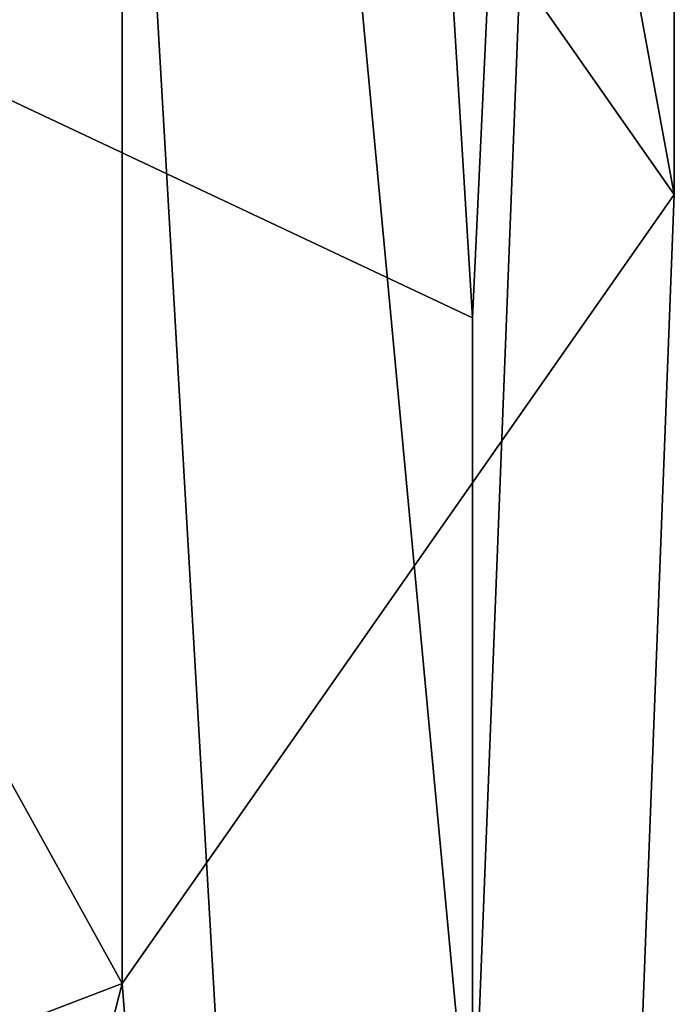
# Model space of a CAD drawing. Header units: millimetres. Extents: x -128 to 128, y 0 to 228.
# Tile 230 of 233: x 7.57 to 9, y 198.21 to 200.36. Entities that reach past the tile are written whole.
import ezdxf

# ---------------------------------------------------------------- set-up
doc = ezdxf.new("R2010")
doc.units = ezdxf.units.MM
doc.header["$LTSCALE"] = 65.185185
for name, color, linetype in [('106', 7, 'CONTINUOUS'), ('111', 7, 'CONTINUOUS'), ('98', 7, 'CONTINUOUS')]:
    doc.layers.add(name, color=color, linetype=linetype)

msp = doc.modelspace()

# ---------------------------------------------------------------- linework, layer by layer
at = {"layer": '106', "linetype": 'CONTINUOUS'}
for points in [[(8.5595, 199.7118, 133.8789), (7.7942, 212.1651, 128.1787), (5.2901, 201.2509, 138.1075), (8.5595, 199.7118, 133.8789)], [(9, 209.0784, 124.9043), (7.7942, 212.1651, 128.1787), (8.5595, 199.7118, 133.8789), (9, 209.0784, 124.9043)], [(7.7942, 205.9916, 121.6298), (9, 209.0784, 124.9043), (8.5595, 197.8094, 128.652), (7.7942, 205.9916, 121.6298)], [(8.5595, 197.8094, 128.652), (9, 209.0784, 124.9043), (8.5595, 199.7118, 133.8789), (8.5595, 197.8094, 128.652)], [(4.5, 203.7319, 119.2328), (7.7942, 205.9916, 121.6298), (5.2901, 196.2703, 124.4234), (4.5, 203.7319, 119.2328)], [(5.2901, 196.2703, 124.4234), (7.7942, 205.9916, 121.6298), (8.5595, 197.8094, 128.652), (5.2901, 196.2703, 124.4234)]]:
    msp.add_3dface(points, dxfattribs=at)
at = {"layer": '111', "linetype": 'CONTINUOUS'}
for points in [[(5.2901, 201.2509, 138.1075), (5.2898, 190.9904, 141.8422), (8.5597, 189.451, 137.6128), (5.2901, 201.2509, 138.1075)], [(8.5595, 199.7118, 133.8789), (5.2901, 201.2509, 138.1075), (8.5597, 189.451, 137.6128), (8.5595, 199.7118, 133.8789)], [(8.5595, 197.8094, 128.652), (8.5595, 199.7118, 133.8789), (8.5597, 187.549, 132.3872), (8.5595, 197.8094, 128.652)], [(8.5595, 199.7118, 133.8789), (8.5597, 189.451, 137.6128), (8.5597, 187.549, 132.3872), (8.5595, 199.7118, 133.8789)]]:
    msp.add_3dface(points, dxfattribs=at)
at = {"layer": '98', "linetype": 'CONTINUOUS'}
for points in [[(9, 199.9805, 2.2836), (7.7942, 201.7026, -1.8738), (9, 209.7215, 8.7951), (9, 199.9805, 2.2836)], [(7.7942, 206.5383, 11.9759), (9, 199.9805, 2.2836), (9, 209.7215, 8.7951), (7.7942, 206.5383, 11.9759)], [(4.5, 204.208, 14.3043), (7.7942, 198.2584, 6.4411), (7.7942, 206.5383, 11.9759), (4.5, 204.208, 14.3043)], [(7.7942, 198.2584, 6.4411), (9, 199.9805, 2.2836), (7.7942, 206.5383, 11.9759), (7.7942, 198.2584, 6.4411)], [(4.5, 196.9978, 9.4845), (7.7942, 198.2584, 6.4411), (4.5, 204.208, 14.3043), (4.5, 196.9978, 9.4845)], [(7.7942, 201.7026, -1.8738), (5.2901, 188.5, -7.2812), (4.5, 202.9632, -4.9173), (7.7942, 201.7026, -1.8738)], [(8.5595, 188.5, -2.7812), (5.2901, 188.5, -7.2812), (7.7942, 201.7026, -1.8738), (8.5595, 188.5, -2.7812)], [(9, 199.9805, 2.2836), (8.5595, 188.5, -2.7812), (7.7942, 201.7026, -1.8738), (9, 199.9805, 2.2836)], [(7.7942, 198.2584, 6.4411), (8.5595, 188.5, 2.7812), (9, 199.9805, 2.2836), (7.7942, 198.2584, 6.4411)], [(8.5595, 188.5, 2.7812), (8.5595, 188.5, -2.7812), (9, 199.9805, 2.2836), (8.5595, 188.5, 2.7812)], [(4.5, 196.9978, 9.4845), (5.2901, 188.5, 7.2812), (7.7942, 198.2584, 6.4411), (4.5, 196.9978, 9.4845)], [(5.2901, 188.5, 7.2812), (8.5595, 188.5, 2.7812), (7.7942, 198.2584, 6.4411), (5.2901, 188.5, 7.2812)]]:
    msp.add_3dface(points, dxfattribs=at)

doc.saveas('drawing.dxf')
